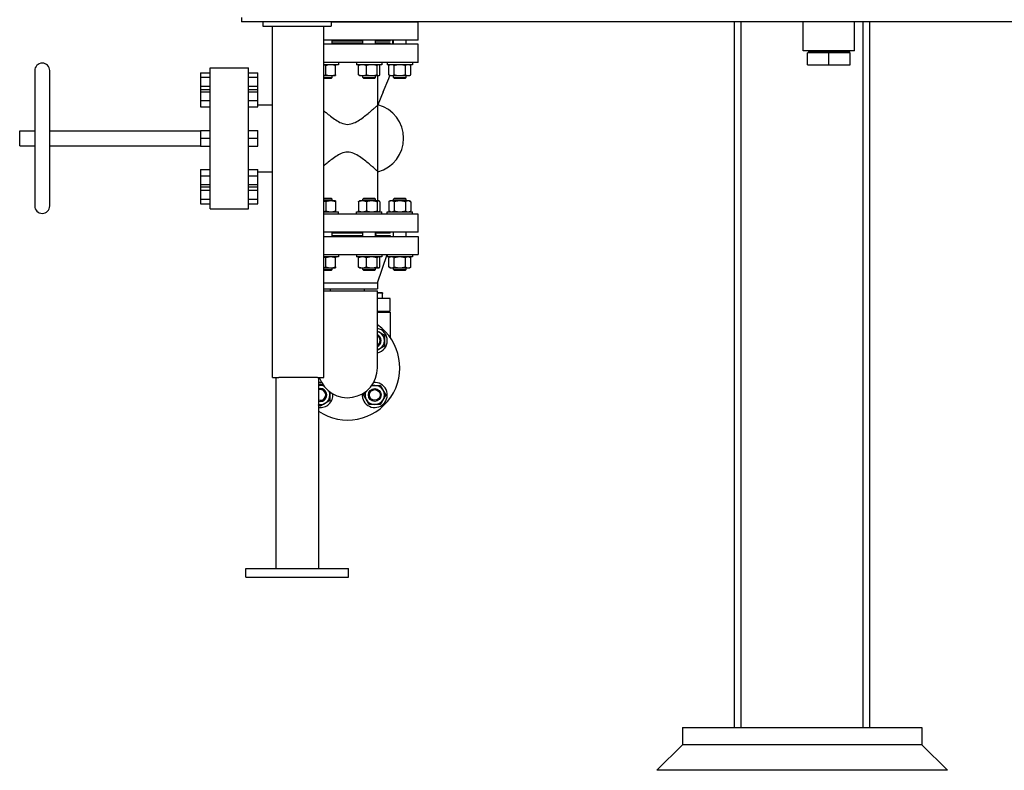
# Model space of a CAD drawing. Header units: inches. Extents: x 24 to 1128, y -74 to 748.
# Tile 114 of 256: x 408 to 465, y 141 to 185. Entities that reach past the tile are written whole.
import ezdxf

# ---------------------------------------------------------------- set-up
doc = ezdxf.new("R2010")
doc.units = ezdxf.units.IN
doc.header["$LTSCALE"] = 32
doc.header["$MEASUREMENT"] = 0
doc.layers.add('Visible (ANSI)', color=7, linetype='Continuous', lineweight=30)

msp = doc.modelspace()

# ---------------------------------------------------------------- linework, layer by layer
at = {"layer": 'Visible (ANSI)'}
for p, q in [((420.78905, 184.86766), (420.78905, 184.61766)), ((485.53905, 184.61766), (420.78905, 184.61766)), ((422.03905, 184.61766), (422.03905, 184.36766)), ((426.03905, 184.61766), (426.03905, 184.36766)), ((431.11555, 184.60666), (426.03905, 184.60666)), ((426.09887, 184.60666), (426.09887, 184.61766)), ((427.88223, 184.60666), (427.88223, 184.61766)), ((428.63223, 184.60666), (428.63223, 184.61766)), ((429.29684, 184.61766), (429.30055, 184.60666)), ((429.61555, 184.61766), (429.61555, 184.60666)), ((429.67359, 184.60666), (429.67359, 184.61766)), ((430.42359, 184.60666), (430.42359, 184.61766)), ((431.11555, 183.54666), (431.11555, 184.60666)), ((449.63555, 143.30516), (449.63555, 184.61766)), ((450.03555, 143.30516), (450.03555, 184.61766)), ((453.66405, 182.92766), (453.66405, 184.61766)), ((456.66405, 182.92766), (456.66405, 184.61766)), ((457.16555, 143.30516), (457.16555, 184.61766)), ((457.56555, 143.30516), (457.56555, 184.61766)), ((422.03905, 184.36766), (426.03905, 184.36766)), ((422.60155, 163.80516), (422.60155, 184.36766)), ((425.60155, 163.80516), (425.60155, 184.36766)), ((431.11555, 183.54666), (425.60155, 183.54666)), ((431.11555, 183.30166), (425.60155, 183.30166)), ((426.09887, 183.30166), (426.09887, 183.54666)), ((427.88223, 183.48666), (426.09887, 183.48666)), ((427.88223, 183.36166), (426.09887, 183.36166)), ((427.88223, 183.30166), (427.88223, 183.54666)), ((428.63223, 183.30166), (428.63223, 183.54666)), ((429.49055, 183.48666), (428.63223, 183.48666)), ((429.49055, 183.36166), (428.63223, 183.36166)), ((429.49055, 183.48666), (429.49055, 183.54666)), ((429.49055, 183.30166), (429.49055, 183.36166)), ((429.61555, 183.54666), (429.61555, 183.31635)), ((429.61555, 183.30166), (429.61555, 183.31635)), ((429.67359, 183.30166), (429.67359, 183.54666)), ((430.42359, 183.30166), (430.42359, 183.54666)), ((431.11555, 182.24166), (431.11555, 183.30166)), ((456.66405, 182.92766), (453.66405, 182.92766)), ((453.91405, 182.10766), (453.91405, 182.79766)), ((455.16405, 182.79766), (453.91405, 182.79766)), ((453.97132, 182.92766), (453.96892, 182.85101)), ((453.96892, 182.79766), (453.96892, 182.85101)), ((456.35918, 182.85101), (453.96892, 182.85101)), ((456.41405, 182.79766), (455.16405, 182.79766)), ((455.16405, 182.10766), (455.16405, 182.79766)), ((456.35679, 182.92766), (456.35918, 182.85101)), ((456.35918, 182.79766), (456.35918, 182.85101)), ((456.41405, 182.10766), (456.41405, 182.79766)), ((431.11555, 182.24166), (425.60155, 182.24166)), ((426.45837, 182.10766), (425.60155, 182.10766)), ((426.45837, 182.24166), (426.45837, 182.10766)), ((427.52273, 182.24166), (427.52273, 182.10766)), ((428.99173, 182.10766), (427.52273, 182.10766)), ((427.69473, 182.10766), (427.67489, 182.09621)), ((428.81973, 182.10766), (428.83958, 182.09621)), ((428.99173, 182.24166), (428.99173, 182.10766)), ((429.31409, 182.24166), (429.31409, 182.10766)), ((430.78309, 182.10766), (429.31409, 182.10766)), ((429.48609, 182.10766), (429.39907, 182.05742)), ((430.61109, 182.10766), (430.69811, 182.05742)), ((430.78309, 182.24166), (430.78309, 182.10766)), ((453.91405, 182.10766), (455.16405, 182.10766)), ((455.16405, 182.10766), (456.41405, 182.10766)), ((408.68055, 181.76166), (408.68055, 173.84166)), ((409.56055, 173.84166), (409.56055, 181.76166)), ((418.38555, 181.63966), (418.94555, 181.63966)), ((418.38555, 181.63966), (418.38555, 181.37566)), ((418.94555, 181.92666), (421.18555, 181.92666)), ((418.94555, 173.67666), (418.94555, 181.92666)), ((421.18555, 173.67666), (421.18555, 181.92666)), ((421.18555, 181.63966), (421.74555, 181.63966)), ((421.74555, 181.37566), (421.74555, 181.63966)), ((425.72387, 181.5169), (425.72387, 182.05742)), ((426.28637, 181.5169), (426.28637, 182.05742)), ((427.62985, 181.5169), (427.62985, 182.05742)), ((428.08913, 181.5169), (428.08913, 182.05742)), ((428.71651, 181.5169), (428.71651, 182.05742)), ((428.88462, 181.5169), (428.88462, 182.05742)), ((429.39907, 181.5169), (429.39907, 182.05742)), ((429.72383, 181.5169), (429.72383, 182.05742)), ((430.37335, 181.5169), (430.37335, 182.05742)), ((430.69811, 181.5169), (430.69811, 182.05742)), ((418.38555, 181.37566), (418.94555, 181.37566)), ((418.38555, 181.37566), (418.38555, 180.84766)), ((421.18555, 181.37566), (421.74555, 181.37566)), ((421.74555, 180.84766), (421.74555, 181.37566)), ((425.60155, 181.46666), (426.00512, 181.46666)), ((425.60155, 181.36166), (426.09887, 181.36166)), ((426.03637, 181.29916), (425.60155, 181.29916)), ((426.00512, 181.46666), (426.28637, 181.46666)), ((426.03637, 181.29916), (426.09887, 181.36166)), ((426.09887, 181.36166), (426.09887, 181.46666)), ((427.69473, 181.46666), (427.67489, 181.47812)), ((427.69473, 181.46666), (427.85949, 181.46666)), ((427.85949, 181.46666), (428.40282, 181.46666)), ((427.88223, 181.36166), (427.88223, 181.46666)), ((427.94473, 181.29916), (427.88223, 181.36166)), ((427.88223, 181.36166), (428.63223, 181.36166)), ((428.56973, 181.29916), (427.94473, 181.29916)), ((428.40282, 181.46666), (428.80057, 181.46666)), ((428.56973, 181.29916), (428.63223, 181.36166)), ((428.63223, 181.36166), (428.63223, 181.46666)), ((428.77055, 179.75966), (428.77055, 181.46666)), ((428.80057, 181.46666), (428.81973, 181.46666)), ((428.81973, 181.46666), (428.83958, 181.47812)), ((429.07748, 180.51632), (429.3971, 181.30743)), ((429.48609, 181.46666), (429.39907, 181.5169)), ((429.48609, 181.46666), (429.56145, 181.46666)), ((429.56145, 181.46666), (430.04859, 181.46666)), ((429.67359, 181.36166), (429.67359, 181.46666)), ((429.73609, 181.29916), (429.67359, 181.36166)), ((429.67359, 181.36166), (430.42359, 181.36166)), ((430.36109, 181.29916), (429.73609, 181.29916)), ((430.04859, 181.46666), (430.53573, 181.46666)), ((430.36109, 181.29916), (430.42359, 181.36166)), ((430.42359, 181.36166), (430.42359, 181.46666)), ((430.53573, 181.46666), (430.61109, 181.46666)), ((430.61109, 181.46666), (430.69811, 181.5169)), ((418.38555, 180.84766), (418.94555, 180.84766)), ((418.38555, 180.84766), (418.38555, 180.6522)), ((418.38555, 180.6522), (418.94555, 180.6522)), ((418.38555, 180.6522), (418.38555, 180.51554)), ((418.38555, 180.51554), (418.94555, 180.51554)), ((418.38555, 180.51554), (418.38555, 180.00553)), ((421.18555, 180.84766), (421.74555, 180.84766)), ((421.18555, 180.6522), (421.74555, 180.6522)), ((421.18555, 180.51554), (421.74555, 180.51554)), ((421.74555, 180.6522), (421.74555, 180.84766)), ((421.74555, 180.51554), (421.74555, 180.6522)), ((421.74555, 180.00553), (421.74555, 180.51554)), ((429.07748, 180.51632), (428.77165, 179.75937)), ((418.38555, 180.00553), (418.94555, 180.00553)), ((418.38555, 180.00553), (418.38555, 179.63218)), ((421.18555, 180.00553), (421.74555, 180.00553)), ((421.74555, 179.63218), (421.74555, 180.00553)), ((418.38555, 179.63218), (418.94555, 179.63218)), ((421.18555, 179.63218), (421.74555, 179.63218)), ((421.74555, 179.75966), (422.60155, 179.75966)), ((428.77055, 175.84366), (428.77055, 179.75966)), ((407.80055, 178.24166), (408.68055, 178.24166)), ((407.80055, 177.36166), (407.80055, 178.24166)), ((409.56055, 178.24166), (418.38555, 178.24166)), ((418.38555, 178.25893), (418.94555, 178.25893)), ((418.38555, 178.25893), (418.38555, 177.80166)), ((421.18555, 178.25893), (421.74555, 178.25893)), ((421.74555, 177.80166), (421.74555, 178.25893)), ((418.38555, 177.80166), (418.94555, 177.80166)), ((418.38555, 177.80166), (418.38555, 177.3444)), ((421.18555, 177.80166), (421.74555, 177.80166)), ((421.74555, 177.3444), (421.74555, 177.80166)), ((407.80055, 177.36166), (408.68055, 177.36166)), ((409.56055, 177.36166), (418.38555, 177.36166)), ((418.38555, 177.3444), (418.94555, 177.3444)), ((421.18555, 177.3444), (421.74555, 177.3444)), ((418.38555, 175.97115), (418.94555, 175.97115)), ((418.38555, 175.97115), (418.38555, 175.5978)), ((421.18555, 175.97115), (421.74555, 175.97115)), ((421.74555, 175.5978), (421.74555, 175.97115)), ((421.74555, 175.84366), (422.60155, 175.84366)), ((428.77055, 174.13666), (428.77055, 175.84366)), ((418.38555, 175.5978), (418.94555, 175.5978)), ((418.38555, 175.5978), (418.38555, 175.08779)), ((421.18555, 175.5978), (421.74555, 175.5978)), ((421.74555, 175.08779), (421.74555, 175.5978)), ((418.38555, 175.08779), (418.94555, 175.08779)), ((418.38555, 175.08779), (418.38555, 174.95113)), ((418.38555, 174.95113), (418.38555, 174.75566)), ((418.38555, 174.95113), (418.94555, 174.95113)), ((418.38555, 174.75566), (418.94555, 174.75566)), ((418.38555, 174.75566), (418.38555, 174.22766)), ((421.18555, 175.08779), (421.74555, 175.08779)), ((421.18555, 174.95113), (421.74555, 174.95113)), ((421.18555, 174.75566), (421.74555, 174.75566)), ((421.74555, 174.95113), (421.74555, 175.08779)), ((421.74555, 174.75566), (421.74555, 174.95113)), ((421.74555, 174.22766), (421.74555, 174.75566)), ((418.38555, 174.22766), (418.94555, 174.22766)), ((418.38555, 174.22766), (418.38555, 173.96366)), ((421.18555, 174.22766), (421.74555, 174.22766)), ((421.74555, 173.96366), (421.74555, 174.22766)), ((425.60155, 174.30416), (426.03637, 174.30416)), ((426.09887, 174.24166), (425.60155, 174.24166)), ((426.00512, 174.13666), (425.60155, 174.13666)), ((425.72387, 174.08642), (425.72387, 173.5459)), ((426.28637, 174.13666), (426.00512, 174.13666)), ((426.03637, 174.30416), (426.09887, 174.24166)), ((426.09887, 174.13666), (426.09887, 174.24166)), ((426.28637, 174.08642), (426.28637, 173.5459)), ((427.62985, 174.08642), (427.62985, 173.5459)), ((427.69473, 174.13666), (427.67489, 174.12521)), ((427.85949, 174.13666), (427.69473, 174.13666)), ((428.40282, 174.13666), (427.85949, 174.13666)), ((427.94473, 174.30416), (427.88223, 174.24166)), ((428.63223, 174.24166), (427.88223, 174.24166)), ((427.88223, 174.13666), (427.88223, 174.24166)), ((427.94473, 174.30416), (428.56973, 174.30416)), ((428.08913, 174.08642), (428.08913, 173.5459)), ((428.80057, 174.13666), (428.40282, 174.13666)), ((428.56973, 174.30416), (428.63223, 174.24166)), ((428.63223, 174.13666), (428.63223, 174.24166)), ((428.71651, 174.08642), (428.71651, 173.5459)), ((428.81973, 174.13666), (428.80057, 174.13666)), ((428.81973, 174.13666), (428.83958, 174.12521)), ((428.88462, 174.08642), (428.88462, 173.5459)), ((429.48609, 174.13666), (429.39907, 174.08642)), ((429.39907, 174.08642), (429.39907, 173.5459)), ((429.56145, 174.13666), (429.48609, 174.13666)), ((430.04859, 174.13666), (429.56145, 174.13666)), ((429.73609, 174.30416), (429.67359, 174.24166)), ((430.42359, 174.24166), (429.67359, 174.24166)), ((429.67359, 174.13666), (429.67359, 174.24166)), ((429.72383, 174.08642), (429.72383, 173.5459)), ((429.73609, 174.30416), (430.36109, 174.30416)), ((430.53573, 174.13666), (430.04859, 174.13666)), ((430.36109, 174.30416), (430.42359, 174.24166)), ((430.37335, 174.08642), (430.37335, 173.5459)), ((430.42359, 174.13666), (430.42359, 174.24166)), ((430.61109, 174.13666), (430.53573, 174.13666)), ((430.61109, 174.13666), (430.69811, 174.08642)), ((430.69811, 174.08642), (430.69811, 173.5459)), ((418.38555, 173.96366), (418.94555, 173.96366)), ((418.94555, 173.67666), (421.18555, 173.67666)), ((421.18555, 173.96366), (421.74555, 173.96366)), ((425.60155, 173.49566), (426.45837, 173.49566)), ((426.45837, 173.36166), (426.45837, 173.49566)), ((427.52273, 173.36166), (427.52273, 173.49566)), ((427.52273, 173.49566), (428.99173, 173.49566)), ((427.69473, 173.49566), (427.67489, 173.50712)), ((428.81973, 173.49566), (428.83958, 173.50712)), ((428.99173, 173.36166), (428.99173, 173.49566)), ((429.31409, 173.36166), (429.31409, 173.49566)), ((429.31409, 173.49566), (430.78309, 173.49566)), ((429.48609, 173.49566), (429.39907, 173.5459)), ((430.61109, 173.49566), (430.69811, 173.5459)), ((430.78309, 173.36166), (430.78309, 173.49566)), ((431.11555, 173.36166), (425.60155, 173.36166)), ((431.11555, 172.30166), (431.11555, 173.36166)), ((431.11555, 172.30166), (425.60155, 172.30166)), ((425.60155, 172.05166), (431.11555, 172.05166)), ((426.09887, 172.05166), (426.09887, 172.30166)), ((427.88223, 172.24166), (426.09887, 172.24166)), ((426.09887, 172.11166), (427.88223, 172.11166)), ((427.88223, 172.05166), (427.88223, 172.30166)), ((428.63223, 172.05166), (428.63223, 172.30166)), ((429.49055, 172.24166), (428.63223, 172.24166)), ((428.63223, 172.11166), (429.49055, 172.11166)), ((428.66546, 172.11169), (428.64778, 172.24168)), ((429.49055, 172.24166), (429.49055, 172.30166)), ((429.49055, 172.11166), (429.49055, 172.05166)), ((429.67359, 172.05166), (429.67359, 172.30166)), ((430.42359, 172.05166), (430.42359, 172.30166)), ((431.11555, 172.05166), (431.11555, 170.99166)), ((425.60155, 170.99166), (431.11555, 170.99166)), ((426.45837, 170.85766), (425.60155, 170.85766)), ((425.72387, 170.2669), (425.72387, 170.80742)), ((426.28637, 170.2669), (426.28637, 170.80742)), ((426.45837, 170.99166), (426.45837, 170.85766)), ((427.52273, 170.99166), (427.52273, 170.85766)), ((428.99173, 170.85766), (427.52273, 170.85766)), ((427.62985, 170.2669), (427.62985, 170.80742)), ((427.69473, 170.85766), (427.67489, 170.84621)), ((428.08913, 170.2669), (428.08913, 170.80742)), ((428.71651, 170.2669), (428.71651, 170.80742)), ((428.74055, 169.33166), (429.30055, 170.99166)), ((428.81973, 170.85766), (428.83958, 170.84621)), ((428.88462, 170.2669), (428.88462, 170.80742)), ((428.99173, 170.99166), (428.99173, 170.85766)), ((429.31409, 170.99166), (429.31409, 170.85766)), ((430.78309, 170.85766), (429.31409, 170.85766)), ((429.48609, 170.85766), (429.39907, 170.80742)), ((429.39907, 170.2669), (429.39907, 170.80742)), ((429.72383, 170.2669), (429.72383, 170.80742)), ((430.37335, 170.2669), (430.37335, 170.80742)), ((430.61109, 170.85766), (430.69811, 170.80742)), ((430.69811, 170.2669), (430.69811, 170.80742)), ((430.78309, 170.99166), (430.78309, 170.85766)), ((425.60155, 170.21666), (426.00512, 170.21666)), ((425.60155, 170.11666), (426.09887, 170.11666)), ((426.03637, 170.05416), (425.60155, 170.05416)), ((426.00512, 170.21666), (426.28637, 170.21666)), ((426.03637, 170.05416), (426.09887, 170.11666)), ((426.09887, 170.11666), (426.09887, 170.21666)), ((427.69473, 170.21666), (427.67489, 170.22812)), ((427.69473, 170.21666), (427.85949, 170.21666)), ((427.85949, 170.21666), (428.40282, 170.21666)), ((427.88223, 170.11666), (427.88223, 170.21666)), ((427.94473, 170.05416), (427.88223, 170.11666)), ((427.88223, 170.11666), (428.63223, 170.11666)), ((428.56973, 170.05416), (427.94473, 170.05416)), ((428.40282, 170.21666), (428.80057, 170.21666)), ((428.56973, 170.05416), (428.63223, 170.11666)), ((428.63223, 170.11666), (428.63223, 170.21666)), ((428.80057, 170.21666), (428.81973, 170.21666)), ((428.81973, 170.21666), (428.83958, 170.22812)), ((429.48609, 170.21666), (429.39907, 170.2669)), ((429.48609, 170.21666), (429.56145, 170.21666)), ((429.56145, 170.21666), (430.04859, 170.21666)), ((429.67359, 170.11666), (429.67359, 170.21666)), ((429.73609, 170.05416), (429.67359, 170.11666)), ((429.67359, 170.11666), (430.42359, 170.11666)), ((430.36109, 170.05416), (429.73609, 170.05416)), ((430.04859, 170.21666), (430.53573, 170.21666)), ((430.36109, 170.05416), (430.42359, 170.11666)), ((430.42359, 170.11666), (430.42359, 170.21666)), ((430.53573, 170.21666), (430.61109, 170.21666)), ((430.61109, 170.21666), (430.69811, 170.2669)), ((425.60155, 169.33166), (428.74055, 169.33166)), ((425.60155, 168.99166), (428.74055, 168.99166)), ((425.60155, 168.86666), (428.74055, 168.86666)), ((425.99055, 168.86666), (425.99055, 168.99166)), ((427.99055, 168.86666), (427.99055, 168.99166)), ((428.74055, 169.33166), (428.74055, 168.99166)), ((428.74055, 164.36666), (428.74055, 168.86666)), ((428.87885, 168.74516), (428.74055, 168.74516)), ((429.49055, 168.42916), (428.74055, 168.42916)), ((429.0351, 168.74516), (428.87885, 168.74516)), ((429.0351, 168.42916), (429.0351, 168.71725)), ((429.49055, 167.67916), (429.49055, 168.42916)), ((428.74055, 167.67916), (429.49055, 167.67916)), ((428.74055, 167.61666), (429.49055, 167.61666)), ((428.94135, 167.67916), (428.94135, 167.61666)), ((429.49055, 167.61666), (429.49055, 166.1312)), ((422.60155, 163.80516), (422.97655, 163.80516)), ((422.78905, 163.80516), (422.78905, 152.62016)), ((425.22655, 163.80516), (422.97655, 163.80516)), ((425.22655, 163.80516), (425.60155, 163.80516)), ((425.28905, 163.80516), (425.28905, 152.62016)), ((421.03905, 152.62016), (427.03905, 152.62016)), ((421.03905, 152.12016), (421.03905, 152.62016)), ((427.03905, 152.12016), (427.03905, 152.62016)), ((421.03905, 152.12016), (427.03905, 152.12016)), ((446.60055, 143.30516), (446.60055, 142.30516)), ((446.60055, 143.30516), (460.60055, 143.30516)), ((460.60055, 143.30516), (460.60055, 142.30516)), ((445.10055, 140.80516), (446.60055, 142.30516)), ((460.60055, 142.30516), (446.60055, 142.30516)), ((460.60055, 142.30516), (446.60055, 142.30516)), ((462.10055, 140.80516), (460.60055, 142.30516)), ((462.10055, 140.80516), (445.10055, 140.80516))]:
    msp.add_line(p, q, dxfattribs=at)
for radius in [0.37513, 0.375, 0.3125]:
    msp.add_circle((428.58154, 162.77567), radius, dxfattribs=at)
for centre, radius, start, end in [((409.12055, 181.76166), 0.44, 0, 180), ((428.24263, 177.80166), 2.02792, 285.0894267, 74.9105733), ((409.12055, 173.84166), 0.44, 180, 0), ((426.99055, 164.36666), 3.06, 236.2172262, 55.1174945), ((428.58154, 165.95765), 0.7345, 282.5027842, 77.4972158), ((428.58154, 165.95765), 0.5625, 60, 73.5795411), ((428.58154, 165.95765), 0.37513, 295.0799745, 64.9200255), ((428.58154, 165.95765), 0.375, 295.0890267, 64.9109733), ((428.58154, 165.95765), 0.3125, 300.5860062, 59.4139938), ((428.58154, 165.95765), 0.5625, 0, 60), ((428.58154, 165.95765), 0.5625, 286.4204589, 300), ((428.58154, 165.95765), 0.5625, 300, 0), ((426.99055, 164.36666), 1.75, 198.7147692, 0), ((425.39956, 162.77567), 0.7345, 84.7967195, 98.6533384), ((425.39956, 162.77567), 0.5625, 68.7767344, 101.3301284), ((425.39956, 162.77567), 0.37513, 252.8668545, 107.1331455), ((425.39956, 162.77567), 0.375, 252.860892, 107.139108), ((425.39956, 162.77567), 0.3125, 249.2904244, 110.7095756), ((428.58154, 162.77567), 0.7345, 174.7967195, 95.2032805), ((428.58154, 162.77567), 0.5625, 90, 111.2232656), ((428.58154, 162.77567), 0.5625, 30, 90), ((425.39956, 162.77567), 0.7345, 261.3466616, 5.2032805), ((425.39956, 162.77567), 0.5625, 300, 0), ((425.39956, 162.77567), 0.5625, 0, 21.2232656), ((428.58154, 162.77567), 0.5625, 158.7767344, 210), ((428.58154, 162.77567), 0.5625, 330, 30), ((425.39956, 162.77567), 0.5625, 258.6698716, 300), ((428.58154, 162.77567), 0.5625, 210, 270), ((428.58154, 162.77567), 0.5625, 270, 330)]:
    msp.add_arc(centre, radius, start, end, dxfattribs=at)
for points, weights in [([(426.00512, 182.10766), (425.87459, 182.10766), (425.72387, 182.05742)], [1, 1.0379548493, 1]), ([(426.28637, 182.05742), (426.13565, 182.10766), (426.00512, 182.10766)], [1, 1.0379548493, 1]), ([(426.28637, 182.10766), (426.28637, 182.10766), (426.28637, 182.05742)], [1, 1.0379548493, 1]), ([(427.85949, 182.10766), (427.75291, 182.10766), (427.62985, 182.05742)], [1, 1.0379548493, 1]), ([(428.08913, 182.05742), (427.96606, 182.10766), (427.85949, 182.10766)], [1, 1.0379548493, 1]), ([(428.40282, 182.10766), (428.25723, 182.10766), (428.08913, 182.05742)], [1, 1.0379548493, 1]), ([(428.71651, 182.05742), (428.54841, 182.10766), (428.40282, 182.10766)], [1, 1.0379548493, 1]), ([(428.80057, 182.10766), (428.76156, 182.10766), (428.71651, 182.05742)], [1, 1.0379548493, 1]), ([(428.88462, 182.05742), (428.83958, 182.10766), (428.80057, 182.10766)], [1, 1.0379548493, 1]), ([(429.56145, 182.10766), (429.48609, 182.10766), (429.39907, 182.05742)], [1, 1.0379548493, 1]), ([(429.72383, 182.05742), (429.63682, 182.10766), (429.56145, 182.10766)], [1, 1.0379548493, 1]), ([(430.04859, 182.10766), (429.89787, 182.10766), (429.72383, 182.05742)], [1, 1.0379548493, 1]), ([(430.37335, 182.05742), (430.19932, 182.10766), (430.04859, 182.10766)], [1, 1.0379548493, 1]), ([(430.53573, 182.10766), (430.46037, 182.10766), (430.37335, 182.05742)], [1, 1.0379548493, 1]), ([(430.69811, 182.05742), (430.61109, 182.10766), (430.53573, 182.10766)], [1, 1.0379548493, 1]), ([(425.72387, 182.05742), (425.65986, 182.07876), (425.60155, 182.09082)], [1, 1.01577434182, 1.01843679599]), ([(427.62985, 182.05742), (427.6536, 182.08391), (427.67489, 182.09621)], [1, 1.01965956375, 1.01895290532]), ([(425.60155, 181.48351), (425.65986, 181.49557), (425.72387, 181.5169)], [1.01843679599, 1.01577434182, 1]), ([(425.72387, 181.5169), (425.87459, 181.46666), (426.00512, 181.46666)], [1, 1.0379548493, 1]), ([(426.00512, 181.46666), (426.13565, 181.46666), (426.28637, 181.5169)], [1, 1.0379548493, 1]), ([(426.28637, 181.5169), (426.28637, 181.46666), (426.28637, 181.46666)], [1, 1.0379548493, 1]), ([(427.67489, 181.47812), (427.6536, 181.49041), (427.62985, 181.5169)], [1.01895290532, 1.01965956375, 1]), ([(427.62985, 181.5169), (427.75291, 181.46666), (427.85949, 181.46666)], [1, 1.0379548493, 1]), ([(427.85949, 181.46666), (427.96606, 181.46666), (428.08913, 181.5169)], [1, 1.0379548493, 1]), ([(428.08913, 181.5169), (428.25723, 181.46666), (428.40282, 181.46666)], [1, 1.0379548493, 1]), ([(428.40282, 181.46666), (428.54841, 181.46666), (428.71651, 181.5169)], [1, 1.0379548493, 1]), ([(428.71651, 181.5169), (428.76156, 181.46666), (428.80057, 181.46666)], [1, 1.0379548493, 1]), ([(428.80057, 181.46666), (428.83958, 181.46666), (428.88462, 181.5169)], [1, 1.0379548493, 1]), ([(429.39907, 181.5169), (429.48609, 181.46666), (429.56145, 181.46666)], [1, 1.0379548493, 1]), ([(429.56145, 181.46666), (429.63682, 181.46666), (429.72383, 181.5169)], [1, 1.0379548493, 1]), ([(429.72383, 181.5169), (429.89787, 181.46666), (430.04859, 181.46666)], [1, 1.0379548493, 1]), ([(430.04859, 181.46666), (430.19932, 181.46666), (430.37335, 181.5169)], [1, 1.0379548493, 1]), ([(430.37335, 181.5169), (430.46037, 181.46666), (430.53573, 181.46666)], [1, 1.0379548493, 1]), ([(430.53573, 181.46666), (430.61109, 181.46666), (430.69811, 181.5169)], [1, 1.0379548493, 1]), ([(425.72387, 174.08642), (425.65986, 174.10776), (425.60155, 174.11982)], [1, 1.01577434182, 1.01843679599]), ([(426.00512, 174.13666), (425.87459, 174.13666), (425.72387, 174.08642)], [1, 1.0379548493, 1]), ([(426.28637, 174.08642), (426.13565, 174.13666), (426.00512, 174.13666)], [1, 1.0379548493, 1]), ([(426.28637, 174.13666), (426.28637, 174.13666), (426.28637, 174.08642)], [1, 1.0379548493, 1]), ([(427.85949, 174.13666), (427.75291, 174.13666), (427.62985, 174.08642)], [1, 1.0379548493, 1]), ([(427.62985, 174.08642), (427.6536, 174.11291), (427.67489, 174.12521)], [1, 1.01965956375, 1.01895290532]), ([(428.08913, 174.08642), (427.96606, 174.13666), (427.85949, 174.13666)], [1, 1.0379548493, 1]), ([(428.40282, 174.13666), (428.25723, 174.13666), (428.08913, 174.08642)], [1, 1.0379548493, 1]), ([(428.71651, 174.08642), (428.54841, 174.13666), (428.40282, 174.13666)], [1, 1.0379548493, 1]), ([(428.80057, 174.13666), (428.76156, 174.13666), (428.71651, 174.08642)], [1, 1.0379548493, 1]), ([(428.88462, 174.08642), (428.83958, 174.13666), (428.80057, 174.13666)], [1, 1.0379548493, 1]), ([(429.56145, 174.13666), (429.48609, 174.13666), (429.39907, 174.08642)], [1, 1.0379548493, 1]), ([(429.72383, 174.08642), (429.63682, 174.13666), (429.56145, 174.13666)], [1, 1.0379548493, 1]), ([(430.04859, 174.13666), (429.89787, 174.13666), (429.72383, 174.08642)], [1, 1.0379548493, 1]), ([(430.37335, 174.08642), (430.19932, 174.13666), (430.04859, 174.13666)], [1, 1.0379548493, 1]), ([(430.53573, 174.13666), (430.46037, 174.13666), (430.37335, 174.08642)], [1, 1.0379548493, 1]), ([(430.69811, 174.08642), (430.61109, 174.13666), (430.53573, 174.13666)], [1, 1.0379548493, 1]), ([(425.60155, 173.51251), (425.65986, 173.52457), (425.72387, 173.5459)], [1.01843679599, 1.01577434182, 1]), ([(425.72387, 173.5459), (425.87459, 173.49566), (426.00512, 173.49566)], [1, 1.0379548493, 1]), ([(426.00512, 173.49566), (426.13565, 173.49566), (426.28637, 173.5459)], [1, 1.0379548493, 1]), ([(426.28637, 173.5459), (426.28637, 173.49566), (426.28637, 173.49566)], [1, 1.0379548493, 1]), ([(427.62985, 173.5459), (427.75291, 173.49566), (427.85949, 173.49566)], [1, 1.0379548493, 1]), ([(427.67489, 173.50712), (427.6536, 173.51941), (427.62985, 173.5459)], [1.01895290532, 1.01965956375, 1]), ([(427.85949, 173.49566), (427.96606, 173.49566), (428.08913, 173.5459)], [1, 1.0379548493, 1]), ([(428.08913, 173.5459), (428.25723, 173.49566), (428.40282, 173.49566)], [1, 1.0379548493, 1]), ([(428.40282, 173.49566), (428.54841, 173.49566), (428.71651, 173.5459)], [1, 1.0379548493, 1]), ([(428.71651, 173.5459), (428.76156, 173.49566), (428.80057, 173.49566)], [1, 1.0379548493, 1]), ([(428.80057, 173.49566), (428.83958, 173.49566), (428.88462, 173.5459)], [1, 1.0379548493, 1]), ([(429.39907, 173.5459), (429.48609, 173.49566), (429.56145, 173.49566)], [1, 1.0379548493, 1]), ([(429.56145, 173.49566), (429.63682, 173.49566), (429.72383, 173.5459)], [1, 1.0379548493, 1]), ([(429.72383, 173.5459), (429.89787, 173.49566), (430.04859, 173.49566)], [1, 1.0379548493, 1]), ([(430.04859, 173.49566), (430.19932, 173.49566), (430.37335, 173.5459)], [1, 1.0379548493, 1]), ([(430.37335, 173.5459), (430.46037, 173.49566), (430.53573, 173.49566)], [1, 1.0379548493, 1]), ([(430.53573, 173.49566), (430.61109, 173.49566), (430.69811, 173.5459)], [1, 1.0379548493, 1]), ([(425.72387, 170.80742), (425.65986, 170.82876), (425.60155, 170.84082)], [1, 1.01577434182, 1.01843679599]), ([(426.00512, 170.85766), (425.87459, 170.85766), (425.72387, 170.80742)], [1, 1.0379548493, 1]), ([(426.28637, 170.80742), (426.13565, 170.85766), (426.00512, 170.85766)], [1, 1.0379548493, 1]), ([(426.28637, 170.85766), (426.28637, 170.85766), (426.28637, 170.80742)], [1, 1.0379548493, 1]), ([(427.85949, 170.85766), (427.75291, 170.85766), (427.62985, 170.80742)], [1, 1.0379548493, 1]), ([(427.62985, 170.80742), (427.6536, 170.83391), (427.67489, 170.84621)], [1, 1.01965956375, 1.01895290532]), ([(428.08913, 170.80742), (427.96606, 170.85766), (427.85949, 170.85766)], [1, 1.0379548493, 1]), ([(428.40282, 170.85766), (428.25723, 170.85766), (428.08913, 170.80742)], [1, 1.0379548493, 1]), ([(428.71651, 170.80742), (428.54841, 170.85766), (428.40282, 170.85766)], [1, 1.0379548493, 1]), ([(428.80057, 170.85766), (428.76156, 170.85766), (428.71651, 170.80742)], [1, 1.0379548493, 1]), ([(428.88462, 170.80742), (428.83958, 170.85766), (428.80057, 170.85766)], [1, 1.0379548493, 1]), ([(429.56145, 170.85766), (429.48609, 170.85766), (429.39907, 170.80742)], [1, 1.0379548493, 1]), ([(429.72383, 170.80742), (429.63682, 170.85766), (429.56145, 170.85766)], [1, 1.0379548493, 1]), ([(430.04859, 170.85766), (429.89787, 170.85766), (429.72383, 170.80742)], [1, 1.0379548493, 1]), ([(430.37335, 170.80742), (430.19932, 170.85766), (430.04859, 170.85766)], [1, 1.0379548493, 1]), ([(430.53573, 170.85766), (430.46037, 170.85766), (430.37335, 170.80742)], [1, 1.0379548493, 1]), ([(430.69811, 170.80742), (430.61109, 170.85766), (430.53573, 170.85766)], [1, 1.0379548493, 1]), ([(425.60155, 170.23351), (425.65986, 170.24557), (425.72387, 170.2669)], [1.01843679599, 1.01577434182, 1]), ([(425.72387, 170.2669), (425.87459, 170.21666), (426.00512, 170.21666)], [1, 1.0379548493, 1]), ([(426.00512, 170.21666), (426.13565, 170.21666), (426.28637, 170.2669)], [1, 1.0379548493, 1]), ([(426.28637, 170.2669), (426.28637, 170.21666), (426.28637, 170.21666)], [1, 1.0379548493, 1]), ([(427.67489, 170.22812), (427.6536, 170.24041), (427.62985, 170.2669)], [1.01895290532, 1.01965956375, 1]), ([(427.62985, 170.2669), (427.75291, 170.21666), (427.85949, 170.21666)], [1, 1.0379548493, 1]), ([(427.85949, 170.21666), (427.96606, 170.21666), (428.08913, 170.2669)], [1, 1.0379548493, 1]), ([(428.08913, 170.2669), (428.25723, 170.21666), (428.40282, 170.21666)], [1, 1.0379548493, 1]), ([(428.40282, 170.21666), (428.54841, 170.21666), (428.71651, 170.2669)], [1, 1.0379548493, 1]), ([(428.71651, 170.2669), (428.76156, 170.21666), (428.80057, 170.21666)], [1, 1.0379548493, 1]), ([(428.80057, 170.21666), (428.83958, 170.21666), (428.88462, 170.2669)], [1, 1.0379548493, 1]), ([(429.39907, 170.2669), (429.48609, 170.21666), (429.56145, 170.21666)], [1, 1.0379548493, 1]), ([(429.56145, 170.21666), (429.63682, 170.21666), (429.72383, 170.2669)], [1, 1.0379548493, 1]), ([(429.72383, 170.2669), (429.89787, 170.21666), (430.04859, 170.21666)], [1, 1.0379548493, 1]), ([(430.04859, 170.21666), (430.19932, 170.21666), (430.37335, 170.2669)], [1, 1.0379548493, 1]), ([(430.37335, 170.2669), (430.46037, 170.21666), (430.53573, 170.21666)], [1, 1.0379548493, 1]), ([(430.53573, 170.21666), (430.61109, 170.21666), (430.69811, 170.2669)], [1, 1.0379548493, 1]), ([(428.87885, 168.74516), (428.81371, 168.74516), (428.74055, 168.72297)], [1, 1.03396522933, 1.00714050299]), ([(429.0351, 168.71725), (428.95137, 168.74516), (428.87885, 168.74516)], [1, 1.0379548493, 1]), ([(429.0351, 168.74516), (429.0351, 168.74516), (429.0351, 168.71725)], [1, 1.0379548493, 1]), ([(428.74055, 166.51537), (428.80261, 166.47954), (428.86279, 166.44479)], [1.01880151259, 1.01715030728, 1]), ([(428.86279, 166.44479), (428.99332, 166.36943), (429.14404, 166.28241)], [1, 1.0379548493, 1]), ([(429.14404, 166.28241), (429.14404, 166.10838), (429.14404, 165.95765)], [1, 1.0379548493, 1]), ([(428.86279, 165.47051), (428.80261, 165.43577), (428.74055, 165.39994)], [1, 1.01715030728, 1.01880151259]), ([(429.14404, 165.63289), (428.99332, 165.54588), (428.86279, 165.47051)], [1, 1.0379548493, 1]), ([(429.14404, 165.95765), (429.14404, 165.80693), (429.14404, 165.63289)], [1, 1.0379548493, 1]), ([(425.28905, 163.36139), (425.34194, 163.39192), (425.39956, 163.42519)], [1.01776427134, 1.01417924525, 1]), ([(425.39956, 163.42519), (425.50238, 163.36583), (425.59286, 163.31359)], [1, 1.02558313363, 1.01667809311]), ([(428.40643, 163.33817), (428.49601, 163.33817), (428.58154, 163.33817)], [1.01871924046, 1.02119094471, 1]), ([(428.58154, 163.33817), (428.73226, 163.33817), (428.9063, 163.33817)], [1, 1.0379548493, 1]), ([(428.9063, 163.33817), (428.99332, 163.18745), (429.06868, 163.05692)], [1, 1.0379548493, 1]), ([(425.96206, 162.95079), (425.96206, 162.86121), (425.96206, 162.77567)], [1.01871924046, 1.02119094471, 1]), ([(425.96206, 162.77567), (425.96206, 162.62495), (425.96206, 162.45091)], [1, 1.0379548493, 1]), ([(427.93202, 162.77567), (427.99139, 162.87849), (428.04363, 162.96897)], [1, 1.02558313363, 1.01667809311]), ([(428.0944, 162.49442), (428.01904, 162.62495), (427.93202, 162.77567)], [1, 1.0379548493, 1]), ([(429.06868, 163.05692), (429.14404, 162.92639), (429.23106, 162.77567)], [1, 1.0379548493, 1]), ([(429.23106, 162.77567), (429.14404, 162.62495), (429.06868, 162.49442)], [1, 1.0379548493, 1]), ([(425.39956, 162.12615), (425.34194, 162.15943), (425.28905, 162.18996)], [1, 1.01417924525, 1.01776427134]), ([(425.68081, 162.28853), (425.55028, 162.21317), (425.39956, 162.12615)], [1, 1.0379548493, 1]), ([(425.96206, 162.45091), (425.81134, 162.36389), (425.68081, 162.28853)], [1, 1.0379548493, 1]), ([(428.25678, 162.21317), (428.16976, 162.36389), (428.0944, 162.49442)], [1, 1.0379548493, 1]), ([(428.58154, 162.21317), (428.43082, 162.21317), (428.25678, 162.21317)], [1, 1.0379548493, 1]), ([(428.9063, 162.21317), (428.73226, 162.21317), (428.58154, 162.21317)], [1, 1.0379548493, 1]), ([(429.06868, 162.49442), (428.99332, 162.36389), (428.9063, 162.21317)], [1, 1.0379548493, 1])]:
    msp.add_rational_spline(points, weights, degree=2, dxfattribs=at)
for points, knots in [([(429.3971, 181.30743), (429.41186, 181.34396), (429.42475, 181.37791), (429.44546, 181.43506), (429.45377, 181.4591), (429.46111, 181.48109)], [-0.918218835, -0.918218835, -0.918218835, -0.918218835, -0.459109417, -0.459109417, -0.075324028, -0.075324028, -0.075324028, -0.075324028]), ([(425.69628, 179.33154), (425.70808, 179.32155), (425.71996, 179.31154), (425.81124, 179.23494), (425.89927, 179.1628), (426.08814, 179.01663), (426.1889, 178.94254), (426.3997, 178.80568), (426.50927, 178.74293), (426.73944, 178.64866), (426.86009, 178.61736), (426.99055, 178.61736), (427.12102, 178.61736), (427.24166, 178.64866), (427.47184, 178.74293), (427.5814, 178.80568), (427.79221, 178.94254), (427.89297, 179.01663), (428.08184, 179.1628), (428.16987, 179.23494), (428.26115, 179.31154), (428.27303, 179.32155), (428.28483, 179.33154)], [26.43922294, 26.43922294, 26.43922294, 26.43922294, 26.58887911, 26.58887911, 27.58301149, 27.58301149, 28.57714388, 28.57714388, 29.57127626, 29.57127626, 30.56540865, 30.56540865, 30.56540865, 31.55954103, 31.55954103, 32.55367342, 32.55367342, 33.5478058, 33.5478058, 34.54193819, 34.54193819, 34.69159436, 34.69159436, 34.69159436, 34.69159436]), ([(428.28483, 179.33154), (428.34527, 179.38267), (428.40354, 179.43299), (428.5192, 179.53407), (428.57493, 179.58357), (428.62111, 179.62487)], [34.69159436, 34.69159436, 34.69159436, 34.69159436, 35.45814384, 35.45814384, 36.34832707, 36.34832707, 36.34832707, 36.34832707]), ([(428.62111, 179.62487), (428.62246, 179.62608), (428.6238, 179.62728), (428.6721, 179.67049), (428.70894, 179.7038), (428.75818, 179.74839), (428.77055, 179.75966), (428.77055, 179.75966)], [36.34832707, 36.34832707, 36.34832707, 36.34832707, 36.3743495, 36.3743495, 37.29055516, 37.29055516, 38.20676081, 38.20676081, 38.20676081, 38.20676081]), ([(428.28483, 176.27179), (428.27303, 176.28177), (428.26115, 176.29179), (428.16987, 176.36839), (428.08184, 176.44053), (427.89297, 176.5867), (427.79221, 176.66079), (427.5814, 176.79765), (427.47184, 176.8604), (427.24166, 176.95467), (427.12102, 176.98597), (426.99055, 176.98597), (426.86009, 176.98597), (426.73944, 176.95467), (426.50927, 176.8604), (426.3997, 176.79765), (426.1889, 176.66079), (426.08814, 176.5867), (425.89927, 176.44053), (425.81124, 176.36839), (425.71996, 176.29179), (425.70808, 176.28177), (425.69628, 176.27179)], [26.43922294, 26.43922294, 26.43922294, 26.43922294, 26.58887911, 26.58887911, 27.58301149, 27.58301149, 28.57714388, 28.57714388, 29.57127626, 29.57127626, 30.56540865, 30.56540865, 30.56540865, 31.55954103, 31.55954103, 32.55367342, 32.55367342, 33.5478058, 33.5478058, 34.54193819, 34.54193819, 34.69159436, 34.69159436, 34.69159436, 34.69159436]), ([(428.62111, 175.97846), (428.57493, 176.01976), (428.5192, 176.06926), (428.40354, 176.17034), (428.34527, 176.22065), (428.28483, 176.27179)], [24.78249023, 24.78249023, 24.78249023, 24.78249023, 25.67267345, 25.67267345, 26.43922294, 26.43922294, 26.43922294, 26.43922294]), ([(428.77055, 175.84366), (428.77055, 175.84366), (428.75818, 175.85493), (428.70894, 175.89953), (428.6721, 175.93284), (428.6238, 175.97605), (428.62246, 175.97725), (428.62111, 175.97846)], [22.92405649, 22.92405649, 22.92405649, 22.92405649, 23.84026214, 23.84026214, 24.7564678, 24.7564678, 24.78249023, 24.78249023, 24.78249023, 24.78249023])]:
    msp.add_open_spline(points, degree=3, knots=knots, dxfattribs=at)
for points in [[(425.60156, 179.41246), (425.63225, 179.386), (425.66395, 179.35889), (425.69628, 179.33154)], [(425.69628, 176.27179), (425.66395, 176.24444), (425.63225, 176.21733), (425.60156, 176.19087)]]:
    msp.add_open_spline(points, degree=3, dxfattribs=at)

doc.saveas('drawing.dxf')
